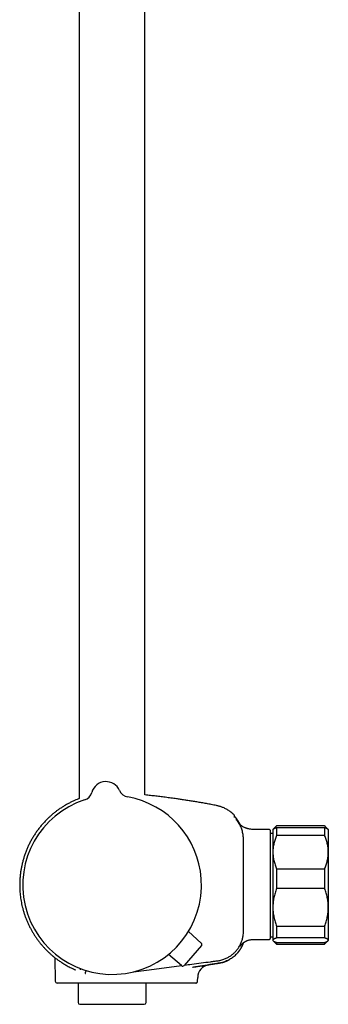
# Model space of a CAD drawing. Header units: millimetres. Extents: x 8 to 1577, y 12 to 2536.
# Tile 33 of 65: x 452 to 536, y 1373 to 1640. Entities that reach past the tile are written whole.
import ezdxf

# ---------------------------------------------------------------- set-up
doc = ezdxf.new("R2010")
doc.units = ezdxf.units.MM

msp = doc.modelspace()

# ---------------------------------------------------------------- linework, layer by layer
at = {"color": 7, "linetype": 'Continuous', "lineweight": 30}
for p, q in [((468.25, 1916.7), (468.25, 1429.02)), ((486.05, 1429.99), (486.05, 1915.42)), ((471.67, 1430.69), (471.67, 1430.69)), ((471.67, 1430.69), (471.67, 1430.69)), ((471.67, 1430.69), (471.67, 1430.69)), ((479.18, 1431.2), (479.18, 1431.2)), ((479.18, 1431.2), (479.18, 1431.2)), ((510.18, 1424.56), (510.18, 1424.56)), ((521.65, 1421.66), (520.74, 1420.75)), ((534.65, 1421.66), (521.65, 1421.66)), ((521.65, 1421.66), (521.65, 1421.65)), ((534.65, 1421.65), (521.65, 1421.65)), ((521.65, 1421.17), (521.65, 1419.01)), ((521.65, 1421.17), (534.65, 1421.17)), ((535.56, 1420.75), (534.65, 1421.66)), ((534.65, 1421.66), (534.65, 1421.65)), ((534.65, 1421.17), (534.65, 1419.01)), ((519.75, 1420.66), (516.15, 1420.66)), ((519.95, 1420.46), (519.95, 1391.17)), ((520.65, 1419.62), (519.95, 1419.62)), ((520.74, 1420.75), (520.65, 1420.66)), ((520.65, 1420.66), (520.65, 1414.52)), ((534.65, 1419.01), (521.65, 1419.01)), ((535.65, 1420.66), (535.56, 1420.75)), ((535.65, 1420.66), (535.65, 1414.52)), ((520.65, 1414.52), (520.65, 1399.61)), ((535.65, 1414.52), (535.65, 1399.61)), ((521.65, 1410.03), (521.65, 1404.71)), ((521.65, 1410.03), (534.65, 1410.03)), ((534.65, 1410.03), (534.65, 1404.71)), ((534.65, 1404.71), (521.65, 1404.71)), ((520.65, 1399.61), (520.65, 1390.75)), ((535.65, 1399.61), (535.65, 1390.75)), ((521.65, 1394.52), (534.65, 1394.52)), ((521.65, 1394.52), (521.65, 1391.35)), ((534.65, 1394.52), (534.65, 1391.35)), ((501.29, 1389.97), (497.79, 1393.08)), ((519.95, 1391.69), (520.65, 1391.69)), ((501.34, 1389.27), (496.67, 1383.92)), ((516.15, 1390.97), (519.75, 1390.97)), ((520.65, 1390.75), (520.65, 1390.66)), ((520.65, 1390.66), (520.74, 1390.57)), ((520.74, 1390.57), (521.65, 1389.66)), ((534.65, 1391.35), (521.65, 1391.35)), ((521.65, 1390.14), (534.65, 1390.14)), ((521.65, 1390.14), (521.65, 1389.66)), ((521.65, 1389.66), (534.65, 1389.66)), ((534.65, 1389.66), (535.56, 1390.57)), ((534.65, 1390.14), (534.65, 1389.66)), ((535.56, 1390.57), (535.65, 1390.66)), ((535.65, 1390.75), (535.65, 1390.66)), ((460.87, 1386.68), (460.88, 1386.68)), ((495.97, 1383.87), (492.41, 1386.91)), ((461.68, 1386.02), (461.79, 1379.65)), ((487.15, 1382.74), (495.93, 1383.9)), ((503.1, 1384.06), (503.24, 1384.09)), ((503.21, 1384.09), (503.27, 1384.1)), ((498.89, 1383.46), (499, 1383.48)), ((476.95, 1379.16), (462.29, 1379.16)), ((467.95, 1379.16), (467.95, 1373.92)), ((489.89, 1379.16), (476.95, 1379.16)), ((486.35, 1373.92), (486.35, 1379.16)), ((492.14, 1379.16), (489.89, 1379.16)), ((493.1, 1379.16), (492.14, 1379.16)), ((500.29, 1379.65), (500.31, 1380.7)), ((468.45, 1373.42), (485.85, 1373.42))]:
    msp.add_line(p, q, dxfattribs=at)
at = {"color": 7, "linetype": 'Continuous', "lineweight": 30, "flags": 128}
msp.add_lwpolyline([(482.85, 1382.17), (482.92, 1382.18), (487.15, 1382.74)], dxfattribs=at)
at = {"color": 7, "linetype": 'Continuous', "lineweight": 30}
for centre, radius, start, end in [((475.52, 1429.6), 4, 23.5966, 164.2044), ((468.78, 1431.51), 3, 287.9342, 344.1941), ((468.78, 1431.51), 3, 287.9268, 344.2029), ((481.93, 1432.4), 3, 203.6069, 259.8685), ((477.15, 1405.66), 24.17, 3.9005, 79.864), ((477.15, 1405.66), 24.17, 107.937, 3.9005), ((510.38, 1423.83), 0.2, 39.9752, 129.9314), ((519.75, 1420.46), 0.2, 0, 90), ((500.96, 1389.6), 0.5, 318.9005, 48.4005), ((519.75, 1391.17), 0.2, 270, 0), ((496.29, 1384.24), 0.5, 229.4005, 318.9005), ((503.81, 1380.64), 3.5, 99.818, 179.0001), ((462.29, 1379.66), 0.5, 181, 270), ((468.45, 1373.92), 0.5, 180, 270), ((485.85, 1373.92), 0.5, 270, 0)]:
    msp.add_arc(centre, radius, start, end, dxfattribs=at)
for points, knots in [([(468.25, 1429.02), (468.18, 1428.99), (467.86, 1428.87), (467.33, 1428.65), (466.66, 1428.35), (465.94, 1428), (465.18, 1427.61), (464.39, 1427.16), (463.62, 1426.68), (462.87, 1426.18), (462.16, 1425.67), (461.48, 1425.14), (460.82, 1424.59), (460.19, 1424.03), (459.53, 1423.4), (458.84, 1422.69), (458.14, 1421.91), (457.49, 1421.1), (456.87, 1420.29), (456.3, 1419.46), (455.76, 1418.61), (455.26, 1417.74), (454.79, 1416.86), (454.36, 1415.96), (453.97, 1415.04), (453.62, 1414.11), (453.3, 1413.16), (453.02, 1412.21), (452.82, 1411.42), (452.69, 1410.82), (452.6, 1410.38), (452.52, 1409.92), (452.44, 1409.44), (452.36, 1408.92), (452.3, 1408.37), (452.24, 1407.79), (452.2, 1407.19), (452.16, 1406.55), (452.15, 1405.88), (452.15, 1405.19), (452.17, 1404.46), (452.22, 1403.71), (452.3, 1402.93), (452.4, 1402.12), (452.53, 1401.32), (452.68, 1400.53), (452.86, 1399.75), (453.06, 1398.95), (453.3, 1398.14), (453.58, 1397.31), (453.89, 1396.49), (454.23, 1395.65), (454.62, 1394.81), (455.02, 1394.02), (455.44, 1393.26), (455.86, 1392.54), (456.32, 1391.82), (456.82, 1391.11), (457.34, 1390.4), (457.89, 1389.71), (458.46, 1389.04), (459.06, 1388.4), (459.68, 1387.77), (460.29, 1387.19), (460.7, 1386.84), (460.88, 1386.68)], [0, 0, 0, 0, 0.004595, 0.01922, 0.033453, 0.047578, 0.065402, 0.083051, 0.100525, 0.117821, 0.13494, 0.151579, 0.168045, 0.184338, 0.200458, 0.22113, 0.241503, 0.261578, 0.28135, 0.300821, 0.320166, 0.339498, 0.358818, 0.378125, 0.397421, 0.416702, 0.435967, 0.455217, 0.474451, 0.482861, 0.491339, 0.500309, 0.50984, 0.519933, 0.530586, 0.541802, 0.553578, 0.565917, 0.578817, 0.59228, 0.606305, 0.620891, 0.636039, 0.651748, 0.668018, 0.683072, 0.698576, 0.71453, 0.730932, 0.747782, 0.764766, 0.782181, 0.800027, 0.818302, 0.834143, 0.850292, 0.866749, 0.883512, 0.900582, 0.917956, 0.934616, 0.951545, 0.968742, 0.986207, 1, 1, 1, 1]), ([(505.36, 1427.14), (504.91, 1427.23), (504.01, 1427.4), (502.68, 1427.65), (501.38, 1427.88), (500.12, 1428.09), (498.89, 1428.3), (497.69, 1428.49), (496.52, 1428.67), (495.38, 1428.84), (494.11, 1429.02), (492.7, 1429.21), (491.17, 1429.41), (489.68, 1429.59), (488.23, 1429.76), (487.02, 1429.89), (486.3, 1429.96), (486.05, 1429.99)], [0, 0, 0, 0, 0.071061, 0.140248, 0.207678, 0.27346, 0.337696, 0.399371, 0.45973, 0.518849, 0.5768, 0.657689, 0.736498, 0.813381, 0.888467, 0.96187, 1, 1, 1, 1]), ([(510.18, 1424.56), (510.17, 1424.58), (510.03, 1424.72), (509.74, 1424.98), (509.33, 1425.33), (508.91, 1425.64), (508.49, 1425.91), (508.08, 1426.16), (507.66, 1426.37), (507.24, 1426.56), (506.86, 1426.72), (506.5, 1426.85), (506.14, 1426.96), (505.76, 1427.06), (505.5, 1427.11), (505.36, 1427.14)], [0, 0, 0, 0, 0.012612, 0.10983, 0.209092, 0.303334, 0.392267, 0.475871, 0.564875, 0.646899, 0.721952, 0.79005, 0.854794, 0.924669, 1, 1, 1, 1]), ([(510.27, 1424.35), (510.27, 1424.37), (510.27, 1424.41), (510.24, 1424.49), (510.21, 1424.53), (510.18, 1424.56)], [0, 0, 0, 0, 0.262644, 0.520071, 1, 1, 1, 1]), ([(510.25, 1423.87), (510.25, 1423.87), (510.25, 1423.9), (510.25, 1423.95), (510.26, 1424.06), (510.27, 1424.17), (510.27, 1424.26), (510.27, 1424.31), (510.27, 1424.33), (510.27, 1424.34), (510.27, 1424.34), (510.27, 1424.34), (510.27, 1424.34), (510.27, 1424.34), (510.27, 1424.34), (510.27, 1424.34), (510.27, 1424.34), (510.27, 1424.34), (510.27, 1424.34), (510.27, 1424.34), (510.27, 1424.34), (510.27, 1424.34), (510.27, 1424.34), (510.27, 1424.34), (510.27, 1424.34), (510.27, 1424.34), (510.27, 1424.34)], [0, 0, 0, 0, 0.008838, 0.084952, 0.22087, 0.46358, 0.618032, 0.772485, 0.908403, 0.916776, 0.925148, 0.933482, 0.941546, 0.945649, 0.949667, 0.953601, 0.957452, 0.961218, 0.965047, 0.968808, 0.973054, 0.977783, 0.982997, 0.988694, 0.994875, 1, 1, 1, 1]), ([(510.26, 1423.98), (510.26, 1424), (510.26, 1424.08), (510.27, 1424.17), (510.27, 1424.26), (510.27, 1424.31), (510.27, 1424.33), (510.27, 1424.34), (510.27, 1424.34), (510.27, 1424.34), (510.27, 1424.34), (510.27, 1424.34), (510.27, 1424.34), (510.27, 1424.34), (510.27, 1424.34), (510.27, 1424.34), (510.27, 1424.35), (510.27, 1424.35), (510.27, 1424.35), (510.27, 1424.35), (510.27, 1424.35), (510.27, 1424.35), (510.27, 1424.35), (510.27, 1424.35), (510.27, 1424.35), (510.27, 1424.35), (510.27, 1424.36), (510.27, 1424.36), (510.27, 1424.36), (510.27, 1424.36)], [0, 0, 0, 0, 0.084912, 0.353806, 0.524922, 0.696037, 0.846619, 0.855895, 0.865171, 0.874404, 0.883338, 0.887883, 0.892335, 0.896694, 0.90096, 0.905132, 0.909374, 0.913542, 0.918246, 0.923485, 0.929261, 0.935574, 0.942422, 0.949806, 0.958548, 0.967938, 0.977977, 0.988664, 1, 1, 1, 1]), ([(511.79, 1422), (511.77, 1422.05), (511.67, 1422.27), (511.47, 1422.64), (511.18, 1423.09), (510.88, 1423.54), (510.65, 1423.82), (510.53, 1423.96)], [0, 0, 0, 0, 0.074873, 0.305391, 0.536472, 0.768036, 1, 1, 1, 1]), ([(512.69, 1405.66), (512.69, 1408.69), (512.69, 1411.92), (512.67, 1415.34), (512.67, 1415.91), (512.67, 1416.48), (512.67, 1417.05), (512.66, 1417.62), (512.67, 1418.19), (512.65, 1418.76), (512.59, 1419.33), (512.48, 1419.89), (512.34, 1420.44), (512.16, 1420.98), (511.94, 1421.51), (511.69, 1422.02), (511.4, 1422.51), (511.07, 1422.98), (510.83, 1423.28), (510.71, 1423.42)], [0, 0, 0, 0, 0.499831, 0.531076, 0.562321, 0.593565, 0.624807, 0.656057, 0.687311, 0.718541, 0.749776, 0.781038, 0.812304, 0.843576, 0.874853, 0.906136, 0.937421, 0.968708, 1, 1, 1, 1]), ([(516.15, 1420.66), (515.98, 1420.66), (515.64, 1420.66), (515.16, 1420.67), (514.72, 1420.71), (514.34, 1420.76), (514.02, 1420.83), (513.76, 1420.9), (513.52, 1420.97), (513.31, 1421.05), (513.08, 1421.14), (512.82, 1421.26), (512.55, 1421.4), (512.32, 1421.55), (512.14, 1421.68), (511.99, 1421.81), (511.86, 1421.94), (511.74, 1422.06), (511.63, 1422.18), (511.55, 1422.27), (511.5, 1422.33), (511.48, 1422.36)], [0, 0, 0, 0, 0.099374, 0.190852, 0.274999, 0.352147, 0.408869, 0.461014, 0.508074, 0.549581, 0.588939, 0.651845, 0.710738, 0.765215, 0.804069, 0.84194, 0.879231, 0.914396, 0.946248, 0.975153, 1, 1, 1, 1]), ([(520.74, 1420.75), (520.76, 1420.77), (520.81, 1420.81), (520.92, 1420.88), (521.06, 1420.95), (521.23, 1421.03), (521.43, 1421.1), (521.58, 1421.15), (521.65, 1421.17)], [0, 0, 0, 0, 0.14289, 0.311199, 0.482772, 0.654617, 0.827202, 1, 1, 1, 1]), ([(521.65, 1421.65), (521.58, 1421.56), (521.43, 1421.4), (521.26, 1421.18), (521.17, 1421.04), (521.14, 1420.99)], [0, 0, 0, 0, 0.3770925, 0.754175, 1, 1, 1, 1]), ([(535.16, 1420.99), (535.13, 1421.03), (535.04, 1421.17), (534.87, 1421.39), (534.72, 1421.56), (534.65, 1421.65)], [0, 0, 0, 0, 0.221171, 0.61058, 1, 1, 1, 1]), ([(534.65, 1421.17), (534.72, 1421.15), (534.87, 1421.1), (535.07, 1421.03), (535.24, 1420.95), (535.38, 1420.88), (535.49, 1420.81), (535.54, 1420.76), (535.56, 1420.75)], [0, 0, 0, 0, 0.172899, 0.346002, 0.519805, 0.693879, 0.871184, 1, 1, 1, 1]), ([(521.65, 1419.01), (521.58, 1418.84), (521.43, 1418.5), (521.24, 1417.97), (521.07, 1417.44), (520.93, 1416.9), (520.81, 1416.35), (520.73, 1415.79), (520.67, 1415.23), (520.65, 1414.81), (520.65, 1414.57), (520.65, 1414.52)], [0, 0, 0, 0, 0.119246, 0.238489, 0.358338, 0.478183, 0.600299, 0.722411, 0.845493, 0.968574, 1, 1, 1, 1]), ([(535.65, 1414.52), (535.65, 1414.57), (535.65, 1414.8), (535.63, 1415.21), (535.58, 1415.76), (535.49, 1416.3), (535.38, 1416.85), (535.24, 1417.39), (535.07, 1417.94), (534.87, 1418.48), (534.72, 1418.84), (534.65, 1419.01)], [0, 0, 0, 0, 0.031426, 0.150353, 0.269282, 0.389133, 0.508986, 0.631385, 0.753788, 0.876892, 1, 1, 1, 1]), ([(520.65, 1414.52), (520.65, 1414.34), (520.66, 1413.96), (520.71, 1413.4), (520.79, 1412.84), (520.9, 1412.27), (521.05, 1411.71), (521.22, 1411.15), (521.42, 1410.59), (521.57, 1410.22), (521.65, 1410.03)], [0, 0, 0, 0, 0.122618, 0.245238, 0.368878, 0.492521, 0.618996, 0.745475, 0.872735, 1, 1, 1, 1]), ([(534.65, 1410.03), (534.72, 1410.21), (534.87, 1410.57), (535.07, 1411.11), (535.24, 1411.66), (535.38, 1412.22), (535.5, 1412.78), (535.59, 1413.36), (535.64, 1413.94), (535.65, 1414.33), (535.65, 1414.52)], [0, 0, 0, 0, 0.122973, 0.245942, 0.369581, 0.493217, 0.619375, 0.745529, 0.872765, 1, 1, 1, 1]), ([(496.75, 1384), (497.4, 1384.09), (499.76, 1384.4), (502.45, 1384.75), (504.82, 1385.07), (505.83, 1385.19), (506.85, 1385.4), (507.81, 1385.74), (508.67, 1386.17), (509.44, 1386.68), (510.16, 1387.28), (510.8, 1387.95), (511.36, 1388.69), (511.83, 1389.49), (512.2, 1390.34), (512.47, 1391.23), (512.64, 1392.14), (512.69, 1393.06), (512.68, 1393.97), (512.7, 1398.17), (512.7, 1402.06), (512.69, 1405.66)], [0, 0, 0, 0, 0.060255, 0.215438, 0.245898, 0.276592, 0.308111, 0.340065, 0.36787, 0.395778, 0.423759, 0.45177, 0.479775, 0.507756, 0.535726, 0.563706, 0.591719, 0.619819, 0.647144, 0.674244, 1, 1, 1, 1]), ([(521.65, 1404.71), (521.58, 1404.51), (521.43, 1404.1), (521.23, 1403.49), (521.06, 1402.86), (520.91, 1402.23), (520.8, 1401.59), (520.71, 1400.93), (520.66, 1400.27), (520.65, 1399.83), (520.65, 1399.61)], [0, 0, 0, 0, 0.122973, 0.245942, 0.369581, 0.493217, 0.619375, 0.745529, 0.872765, 1, 1, 1, 1]), ([(535.65, 1399.61), (535.65, 1399.67), (535.65, 1399.94), (535.63, 1400.41), (535.58, 1401.02), (535.49, 1401.64), (535.38, 1402.26), (535.24, 1402.87), (535.07, 1403.49), (534.87, 1404.1), (534.72, 1404.51), (534.65, 1404.71)], [0, 0, 0, 0, 0.034085, 0.152699, 0.271315, 0.390844, 0.510376, 0.632431, 0.75449, 0.877243, 1, 1, 1, 1]), ([(520.65, 1399.61), (520.65, 1399.55), (520.65, 1399.29), (520.67, 1398.82), (520.72, 1398.2), (520.81, 1397.59), (520.92, 1396.97), (521.06, 1396.35), (521.23, 1395.73), (521.43, 1395.12), (521.58, 1394.72), (521.65, 1394.52)], [0, 0, 0, 0, 0.034085, 0.152699, 0.271315, 0.390844, 0.510376, 0.632431, 0.75449, 0.877243, 1, 1, 1, 1]), ([(534.65, 1394.52), (534.72, 1394.72), (534.87, 1395.12), (535.07, 1395.74), (535.24, 1396.36), (535.38, 1397), (535.5, 1397.64), (535.59, 1398.29), (535.64, 1398.95), (535.65, 1399.39), (535.65, 1399.61)], [0, 0, 0, 0, 0.122973, 0.245942, 0.369581, 0.493217, 0.619375, 0.745529, 0.872765, 1, 1, 1, 1]), ([(511.2, 1387.41), (511.21, 1387.41), (511.21, 1387.41), (511.22, 1387.42), (511.23, 1387.44), (511.24, 1387.45), (511.25, 1387.46), (511.26, 1387.48), (511.28, 1387.5), (511.29, 1387.52), (511.31, 1387.54), (511.33, 1387.57), (511.35, 1387.59), (511.37, 1387.62), (511.39, 1387.65), (511.42, 1387.68), (511.44, 1387.72), (511.47, 1387.75), (511.49, 1387.78), (511.52, 1387.82), (511.55, 1387.86), (511.58, 1387.9), (511.61, 1387.94), (511.63, 1387.98), (511.66, 1388.01), (511.68, 1388.04), (511.7, 1388.07), (511.72, 1388.09), (511.74, 1388.13), (511.77, 1388.18), (511.81, 1388.22), (511.85, 1388.28), (511.89, 1388.36), (511.95, 1388.44), (512.01, 1388.54), (512.07, 1388.65), (512.14, 1388.76), (512.21, 1388.88), (512.28, 1389.02), (512.36, 1389.16), (512.43, 1389.31), (512.51, 1389.47), (512.58, 1389.63), (512.65, 1389.81), (512.72, 1389.98), (512.76, 1390.09), (512.78, 1390.14)], [0, 0, 0, 0, 0.051434, 0.100759, 0.147976, 0.193085, 0.236087, 0.276983, 0.315772, 0.356009, 0.3937, 0.428847, 0.46145, 0.491513, 0.517643, 0.541501, 0.56309, 0.582417, 0.59949, 0.61432, 0.626926, 0.637336, 0.645604, 0.650463, 0.654268, 0.657215, 0.658492, 0.659732, 0.662533, 0.666172, 0.670862, 0.676703, 0.686365, 0.698225, 0.712319, 0.728666, 0.747279, 0.768167, 0.791335, 0.816788, 0.84453, 0.873317, 0.904217, 0.937232, 0.972363, 1, 1, 1, 1]), ([(511.8, 1389.13), (511.8, 1389.13), (511.8, 1389.13), (511.8, 1389.14), (511.81, 1389.15), (511.83, 1389.17), (511.85, 1389.21), (511.88, 1389.25), (511.91, 1389.29), (511.95, 1389.34), (511.99, 1389.39), (512.03, 1389.44), (512.08, 1389.5), (512.15, 1389.59), (512.24, 1389.68), (512.34, 1389.78), (512.44, 1389.87), (512.54, 1389.96), (512.64, 1390.04), (512.76, 1390.13), (512.87, 1390.2), (512.97, 1390.26), (513.05, 1390.31), (513.13, 1390.36), (513.21, 1390.4), (513.31, 1390.45), (513.44, 1390.51), (513.61, 1390.59), (513.83, 1390.68), (514.1, 1390.77), (514.43, 1390.85), (514.8, 1390.91), (515.21, 1390.95), (515.67, 1390.97), (515.98, 1390.97), (516.15, 1390.97)], [0, 0, 0, 0, 0.024776, 0.047464, 0.070186, 0.098166, 0.131632, 0.167226, 0.19854, 0.225503, 0.248239, 0.266925, 0.287558, 0.310297, 0.335635, 0.363928, 0.384621, 0.406659, 0.429093, 0.451935, 0.47458, 0.493371, 0.506905, 0.520068, 0.532931, 0.549264, 0.571673, 0.600056, 0.634138, 0.680341, 0.732532, 0.790421, 0.854074, 0.923788, 1, 1, 1, 1]), ([(521.65, 1391.35), (521.58, 1391.33), (521.43, 1391.28), (521.23, 1391.21), (521.06, 1391.13), (520.91, 1391.06), (520.8, 1390.98), (520.71, 1390.9), (520.66, 1390.82), (520.65, 1390.77), (520.65, 1390.75)], [0, 0, 0, 0, 0.1229729, 0.2459423, 0.3695815, 0.4932168, 0.6193748, 0.7455295, 0.8727654, 1, 1, 1, 1]), ([(520.65, 1390.75), (520.65, 1390.74), (520.65, 1390.71), (520.67, 1390.65), (520.72, 1390.58), (520.81, 1390.5), (520.92, 1390.43), (521.06, 1390.36), (521.23, 1390.28), (521.43, 1390.21), (521.58, 1390.16), (521.65, 1390.14)], [0, 0, 0, 0, 0.034085, 0.152699, 0.271315, 0.390844, 0.510376, 0.632431, 0.75449, 0.877243, 1, 1, 1, 1]), ([(535.65, 1390.75), (535.65, 1390.75), (535.65, 1390.78), (535.63, 1390.84), (535.58, 1390.91), (535.49, 1390.99), (535.38, 1391.06), (535.24, 1391.13), (535.07, 1391.21), (534.87, 1391.28), (534.72, 1391.33), (534.65, 1391.35)], [0, 0, 0, 0, 0.034085, 0.152699, 0.271315, 0.390844, 0.510376, 0.632431, 0.75449, 0.877243, 1, 1, 1, 1]), ([(534.65, 1390.14), (534.72, 1390.16), (534.87, 1390.21), (535.07, 1390.29), (535.24, 1390.36), (535.38, 1390.43), (535.5, 1390.51), (535.59, 1390.59), (535.64, 1390.67), (535.65, 1390.72), (535.65, 1390.75)], [0, 0, 0, 0, 0.122973, 0.245942, 0.369581, 0.493217, 0.619375, 0.745529, 0.872765, 1, 1, 1, 1]), ([(460.87, 1386.68), (460.87, 1386.68), (460.87, 1386.69), (460.89, 1386.67), (460.93, 1386.63), (461, 1386.58), (461.03, 1386.55)], [0, 0, 0, 0, 0.000059, 0.33541, 0.668297, 1, 1, 1, 1]), ([(461.03, 1386.55), (461.06, 1386.52), (461.13, 1386.47), (461.26, 1386.35), (461.42, 1386.23), (461.6, 1386.08), (461.82, 1385.91), (462.09, 1385.71), (462.41, 1385.47), (462.77, 1385.22), (463.16, 1384.95), (463.58, 1384.68), (464.03, 1384.39), (464.51, 1384.11), (465.02, 1383.82), (465.55, 1383.53), (466.12, 1383.25), (466.7, 1382.97), (467.12, 1382.79), (467.33, 1382.7)], [0, 0, 0, 0, 0.050559, 0.100709, 0.150567, 0.200237, 0.249811, 0.311763, 0.37382, 0.436086, 0.498641, 0.561324, 0.623954, 0.686559, 0.749161, 0.811784, 0.874449, 0.937179, 1, 1, 1, 1]), ([(511.2, 1387.41), (511.13, 1387.33), (510.93, 1387.09), (510.58, 1386.74), (510.14, 1386.35), (509.67, 1385.99), (509.19, 1385.68), (508.86, 1385.5), (508.7, 1385.41)], [0, 0, 0, 0, 0.101135, 0.2839422, 0.4667388, 0.6494967, 0.8321774, 1, 1, 1, 1]), ([(498.96, 1383.47), (499.06, 1383.48), (499.35, 1383.53), (499.84, 1383.6), (500.42, 1383.69), (500.99, 1383.77), (501.56, 1383.86), (502.13, 1383.94), (502.7, 1384.03), (503.25, 1384.11), (503.78, 1384.19), (504.28, 1384.27), (504.76, 1384.34), (505.21, 1384.41), (505.63, 1384.47), (506.04, 1384.53), (506.41, 1384.6), (506.76, 1384.67), (507.08, 1384.76), (507.37, 1384.85), (507.64, 1384.94), (507.88, 1385.03), (508.1, 1385.12), (508.29, 1385.2), (508.45, 1385.28), (508.59, 1385.35), (508.71, 1385.41), (508.8, 1385.46), (508.88, 1385.5), (508.93, 1385.53), (508.94, 1385.54), (508.95, 1385.54)], [0, 0, 0, 0, 0.016673, 0.049837, 0.082638, 0.114438, 0.145302, 0.179335, 0.212385, 0.244585, 0.276082, 0.307033, 0.337604, 0.367966, 0.398292, 0.42876, 0.459548, 0.490826, 0.522753, 0.555476, 0.589132, 0.623848, 0.659743, 0.69692, 0.735476, 0.775497, 0.81706, 0.860233, 0.905079, 0.951651, 1, 1, 1, 1]), ([(498.96, 1383.47), (498.98, 1383.47), (499.19, 1383.5), (499.54, 1383.55), (500.01, 1383.62), (500.45, 1383.69), (500.86, 1383.74), (501.24, 1383.8), (501.58, 1383.85), (501.9, 1383.9), (502.19, 1383.94), (502.44, 1383.97), (502.66, 1384.01), (502.85, 1384.03), (503, 1384.06), (503.12, 1384.07), (503.21, 1384.09), (503.27, 1384.1), (503.28, 1384.1), (503.28, 1384.1)], [0, 0, 0, 0, 0.009556, 0.071771, 0.133811, 0.195769, 0.257774, 0.319542, 0.381427, 0.443547, 0.505408, 0.567266, 0.629235, 0.691171, 0.75297, 0.814747, 0.876719, 0.93843, 1, 1, 1, 1]), ([(503.28, 1384.1), (503.28, 1384.1), (503.28, 1384.1), (503.25, 1384.09), (503.24, 1384.09)], [0, 0, 0, 0, 0.732279, 1, 1, 1, 1]), ([(508.28, 1385.2), (508.23, 1385.18), (508, 1385.07), (507.59, 1384.91), (507.03, 1384.73), (506.44, 1384.59), (505.82, 1384.49), (505.19, 1384.39), (504.55, 1384.29), (503.92, 1384.19), (503.49, 1384.13), (503.28, 1384.1)], [0, 0, 0, 0, 0.031447, 0.145681, 0.259801, 0.37378, 0.499017, 0.624234, 0.749476, 0.874732, 1, 1, 1, 1]), ([(508.28, 1385.2), (508.28, 1385.2), (508.34, 1385.23), (508.45, 1385.28), (508.59, 1385.35), (508.71, 1385.41), (508.8, 1385.46), (508.88, 1385.5), (508.93, 1385.53), (508.94, 1385.54), (508.95, 1385.54)], [0, 0, 0, 0, 0.00081, 0.127921, 0.259862, 0.396886, 0.539219, 0.687065, 0.840605, 1, 1, 1, 1]), ([(468.64, 1382.69), (468.64, 1382.69), (468.64, 1382.69), (468.64, 1382.69), (468.64, 1382.69), (468.64, 1382.7), (468.64, 1382.7), (468.64, 1382.7), (468.64, 1382.7), (468.64, 1382.7), (468.64, 1382.7), (468.64, 1382.71), (468.64, 1382.71), (468.64, 1382.71), (468.64, 1382.71), (468.63, 1382.71), (468.63, 1382.72), (468.63, 1382.73), (468.63, 1382.75), (468.62, 1382.78), (468.62, 1382.79), (468.62, 1382.8), (468.62, 1382.8), (468.62, 1382.81), (468.62, 1382.81), (468.62, 1382.82), (468.62, 1382.83), (468.62, 1382.85), (468.62, 1382.88), (468.63, 1382.91), (468.63, 1382.93), (468.64, 1382.94), (468.64, 1382.95), (468.64, 1382.95), (468.64, 1382.95), (468.64, 1382.96), (468.64, 1382.96), (468.64, 1382.96), (468.64, 1382.97), (468.64, 1382.97), (468.64, 1382.97), (468.65, 1382.97), (468.65, 1382.97), (468.65, 1382.97), (468.65, 1382.98), (468.65, 1382.98), (468.65, 1382.98), (468.65, 1382.98), (468.65, 1382.98), (468.65, 1382.99), (468.65, 1382.99), (468.66, 1382.99), (468.66, 1383), (468.66, 1383.01), (468.67, 1383.02), (468.67, 1383.03), (468.67, 1383.03)], [0, 0, 0, 0, 0.011697, 0.022651, 0.032862, 0.042329, 0.051054, 0.059036, 0.066275, 0.072259, 0.07762, 0.082413, 0.087125, 0.09187, 0.096647, 0.113972, 0.131672, 0.149442, 0.244633, 0.339805, 0.350487, 0.361258, 0.372199, 0.383309, 0.394589, 0.405816, 0.416536, 0.488319, 0.566473, 0.642332, 0.718191, 0.730302, 0.742524, 0.755186, 0.768313, 0.781903, 0.789257, 0.79599, 0.8021, 0.807587, 0.811462, 0.815048, 0.818922, 0.823181, 0.829285, 0.836038, 0.84344, 0.851144, 0.858705, 0.86612, 0.87339, 0.886339, 0.898862, 0.911329, 0.996337, 1, 1, 1, 1]), ([(470.24, 1382.49), (470.24, 1382.49), (470.24, 1382.49), (470.23, 1382.49), (470.22, 1382.48), (470.2, 1382.47), (470.19, 1382.47), (470.19, 1382.46), (470.18, 1382.45), (470.17, 1382.45), (470.16, 1382.44), (470.15, 1382.44), (470.14, 1382.43), (470.13, 1382.42), (470.13, 1382.42), (470.12, 1382.41), (470.11, 1382.41), (470.1, 1382.4), (470.09, 1382.39), (470.08, 1382.38), (470.08, 1382.37), (470.07, 1382.37), (470.06, 1382.36), (470.06, 1382.35), (470.05, 1382.35), (470.04, 1382.34), (470.04, 1382.33), (470.03, 1382.33), (470.03, 1382.32), (470.02, 1382.31), (470.02, 1382.31), (470.01, 1382.3), (470, 1382.29), (470, 1382.28), (469.99, 1382.27), (469.99, 1382.26), (469.98, 1382.26), (469.98, 1382.25), (469.97, 1382.24), (469.97, 1382.24), (469.97, 1382.23), (469.96, 1382.22), (469.96, 1382.21), (469.96, 1382.21), (469.95, 1382.2), (469.95, 1382.19), (469.94, 1382.18), (469.94, 1382.17), (469.94, 1382.16), (469.93, 1382.16), (469.93, 1382.15), (469.93, 1382.14), (469.93, 1382.13), (469.92, 1382.13), (469.92, 1382.12), (469.92, 1382.11), (469.92, 1382.1), (469.92, 1382.1), (469.91, 1382.09), (469.91, 1382.08), (469.91, 1382.07), (469.91, 1382.06), (469.91, 1382.05), (469.9, 1382.05), (469.9, 1382.04), (469.9, 1382.03), (469.9, 1382.03), (469.9, 1382.02), (469.9, 1382.01), (469.9, 1382), (469.9, 1382), (469.9, 1381.99), (469.9, 1381.98), (469.9, 1381.97), (469.89, 1381.96), (469.89, 1381.96), (469.89, 1381.95), (469.89, 1381.94), (469.89, 1381.93), (469.89, 1381.93), (469.89, 1381.92), (469.89, 1381.92), (469.89, 1381.91), (469.89, 1381.9), (469.89, 1381.9), (469.89, 1381.89), (469.89, 1381.88), (469.9, 1381.87), (469.9, 1381.86), (469.9, 1381.86), (469.9, 1381.85), (469.9, 1381.85), (469.9, 1381.84), (469.9, 1381.83), (469.9, 1381.83), (469.9, 1381.82), (469.9, 1381.82), (469.9, 1381.81), (469.9, 1381.81), (469.9, 1381.8), (469.9, 1381.79), (469.91, 1381.79), (469.91, 1381.78), (469.91, 1381.78), (469.91, 1381.77), (469.91, 1381.77), (469.91, 1381.76), (469.91, 1381.76), (469.91, 1381.75), (469.91, 1381.75), (469.91, 1381.74), (469.91, 1381.74), (469.92, 1381.73), (469.92, 1381.73), (469.92, 1381.72), (469.92, 1381.71), (469.93, 1381.7)], [0, 0, 0, 0, 0.001068, 0.0089, 0.024565, 0.032398, 0.04023, 0.048063, 0.055895, 0.063728, 0.07156, 0.079393, 0.087225, 0.095058, 0.102891, 0.110723, 0.118556, 0.126388, 0.142053, 0.149886, 0.157718, 0.165551, 0.173383, 0.181216, 0.189048, 0.196881, 0.204713, 0.212546, 0.220378, 0.228211, 0.236043, 0.243876, 0.259541, 0.267373, 0.275206, 0.283038, 0.290871, 0.298703, 0.306536, 0.314368, 0.322201, 0.330033, 0.337866, 0.345698, 0.353531, 0.369196, 0.377028, 0.384861, 0.392693, 0.400526, 0.408358, 0.416191, 0.424023, 0.431856, 0.439688, 0.447521, 0.455353, 0.463186, 0.471019, 0.486684, 0.494516, 0.502349, 0.510181, 0.518014, 0.525846, 0.533679, 0.541511, 0.549344, 0.557176, 0.565009, 0.572841, 0.580674, 0.588506, 0.604171, 0.612004, 0.619836, 0.627669, 0.635501, 0.643334, 0.651166, 0.658999, 0.666831, 0.674664, 0.682496, 0.690329, 0.698161, 0.713826, 0.721659, 0.729491, 0.737324, 0.745156, 0.752989, 0.760821, 0.768654, 0.776486, 0.784319, 0.792151, 0.799984, 0.807816, 0.815649, 0.831314, 0.839147, 0.846979, 0.854812, 0.862644, 0.870477, 0.878309, 0.886142, 0.893974, 0.901807, 0.909639, 0.917472, 0.925304, 0.936269, 0.947235, 1, 1, 1, 1]), ([(499.79, 1379.16), (499.79, 1379.16), (499.79, 1379.16), (499.76, 1379.16), (499.7, 1379.16), (499.59, 1379.16), (499.44, 1379.16), (499.25, 1379.16), (499.02, 1379.16), (498.75, 1379.16), (498.45, 1379.16), (498.1, 1379.16), (497.72, 1379.16), (497.32, 1379.16), (496.92, 1379.16), (496.52, 1379.16), (496.1, 1379.16), (495.66, 1379.16), (495.19, 1379.16), (494.7, 1379.16), (494.19, 1379.16), (493.66, 1379.16), (493.29, 1379.16), (493.1, 1379.16)], [0, 0, 0, 0, 0.011596, 0.065542, 0.119572, 0.174652, 0.229786, 0.284964, 0.340185, 0.395455, 0.449799, 0.504225, 0.558632, 0.612927, 0.656287, 0.699586, 0.742837, 0.786063, 0.829292, 0.87179, 0.914371, 0.957087, 1, 1, 1, 1]), ([(499.79, 1379.16), (499.83, 1379.16), (499.9, 1379.17), (499.99, 1379.2), (500.06, 1379.24), (500.12, 1379.28), (500.17, 1379.33), (500.23, 1379.41), (500.28, 1379.52), (500.29, 1379.61), (500.29, 1379.65)], [0, 0, 0, 0, 0.152883, 0.282181, 0.382174, 0.455561, 0.549888, 0.675526, 0.828302, 1, 1, 1, 1])]:
    msp.add_open_spline(points, degree=3, knots=knots, dxfattribs=at)

doc.saveas('drawing.dxf')
